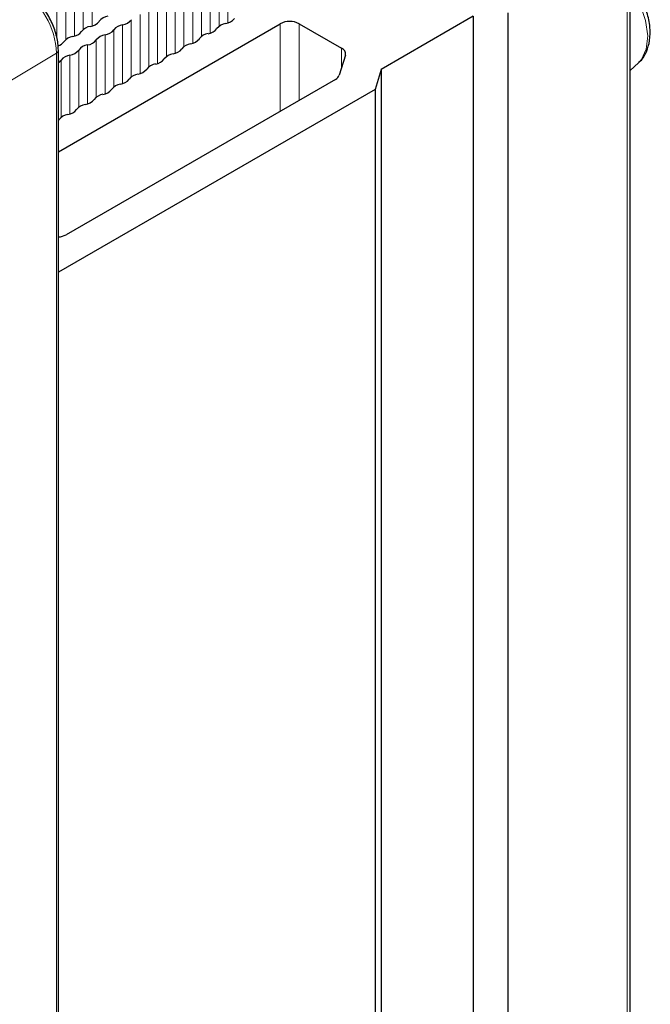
# Paper-space layout 'Blatt2' of a CAD drawing. Header units: millimetres. Extents: x 5 to 418, y 2 to 292.
# Tile 49 of 76: x 174 to 193, y 194 to 224. Entities that reach past the tile are written whole.
import ezdxf

# ---------------------------------------------------------------- set-up
doc = ezdxf.new("R2010")
doc.units = ezdxf.units.MM

psp = doc.layouts.new('Blatt2')

# ---------------------------------------------------------------- linework, layer by layer
at = {"color": 7, "linetype": 'Continuous', "lineweight": 18}
for p, q in [((192.508, 154.24), (192.508, 226.095)), ((180.328, 225.342), (180.328, 223.633)), ((180.589, 225.493), (180.589, 223.734)), ((176.276, 224.962), (176.276, 223.536)), ((176.538, 225.113), (176.538, 223.644)), ((179.804, 225.04), (179.804, 223.33)), ((180.066, 225.191), (180.066, 223.432)), ((175.753, 224.66), (175.753, 223.234)), ((176.014, 224.811), (176.014, 223.342)), ((179.281, 224.738), (179.281, 223.028)), ((179.543, 224.889), (179.543, 223.13)), ((175.491, 224.509), (175.491, 223.25)), ((178.758, 224.436), (178.758, 222.726)), ((179.02, 224.587), (179.02, 222.828)), ((178.235, 224.134), (178.235, 222.424)), ((178.496, 224.285), (178.496, 222.526)), ((177.711, 223.832), (177.711, 222.122)), ((177.973, 223.983), (177.973, 222.223)), ((177.188, 223.53), (177.188, 221.82)), ((177.45, 223.681), (177.45, 221.921)), ((182.156, 221.099), (182.156, 223.711)), ((182.721, 223.711), (182.721, 221.425)), ((176.665, 223.227), (176.665, 221.518)), ((176.927, 223.379), (176.927, 221.619)), ((176.142, 222.925), (176.142, 221.216)), ((176.403, 223.076), (176.403, 221.317)), ((183.988, 222.413), (183.988, 222.98)), ((175.479, 222.835), (173.67, 221.754)), ((175.479, 192.26), (175.479, 222.835)), ((175.618, 222.623), (175.618, 220.914)), ((175.88, 222.774), (175.88, 221.015))]:
    psp.add_line(p, q, dxfattribs=at)
at = {"color": 7, "linetype": 'Continuous', "lineweight": 25}
for p, q in [((192.595, 154.362), (192.595, 226.218)), ((188.944, 224.038), (188.944, 152.182)), ((187.914, 223.933), (185.166, 222.347)), ((187.914, 223.933), (187.914, 152.077)), ((175.535, 219.889), (182.156, 223.711)), ((182.721, 223.711), (183.988, 222.98)), ((175.535, 192.292), (175.535, 222.915)), ((184.099, 222.776), (183.915, 222.174)), ((185.166, 222.347), (184.984, 221.752)), ((185.166, 222.347), (185.166, 150.491)), ((192.595, 222.316), (192.848, 222.545)), ((183.804, 222.05), (175.763, 217.409)), ((184.984, 221.752), (175.535, 216.297)), ((184.984, 221.752), (184.984, 149.896))]:
    psp.add_line(p, q, dxfattribs=at)
at = {"color": 7, "linetype": 'Continuous', "lineweight": 18, "flags": 128}
psp.add_lwpolyline([(192.848, 222.545), (192.932, 222.638), (193.078, 222.948), (193.121, 223.348), (193.059, 223.807), (192.897, 224.286), (192.647, 224.747)], dxfattribs=at)
at = {"color": 7, "linetype": 'Continuous', "lineweight": 25, "flags": 128}
for points in [[(192.595, 222.688), (192.603, 222.767), (192.595, 223.097)], [(175.535, 220.821), (175.536, 220.822), (175.555, 220.847)]]:
    psp.add_lwpolyline(points, dxfattribs=at)
at = {"color": 7, "linetype": 'Continuous', "lineweight": 18}
for centre, radius, start, end in [((173.092, 222.726), 2.389, 2.6055, 57.3945), ((175.437, 222.924), 0.099, 295.3851, 354.6711)]:
    psp.add_arc(centre, radius, start, end, dxfattribs=at)
at = {"color": 7, "linetype": 'Continuous', "lineweight": 25}
for centre, radius, start, end in [((176.431, 224.033), 0.406, 278.1317, 321.8629), ((177.069, 223.532), 0.406, 98.1317, 141.8629), ((177.392, 224.082), 0.406, 278.1317, 321.8629), ((180.469, 224.119), 0.406, 278.1317, 321.8629), ((182.438, 223.165), 0.615, 62.6097, 117.3903), ((175.907, 223.731), 0.406, 278.1317, 321.8629), ((176.545, 223.23), 0.406, 98.1317, 141.8629), ((176.869, 223.78), 0.406, 278.1317, 321.8629), ((177.507, 223.279), 0.406, 98.1317, 141.8629), ((179.946, 223.816), 0.406, 278.1317, 321.8629), ((180.584, 223.316), 0.406, 98.1317, 141.8629), ((175.424, 223.382), 0.345, 288.0058, 323.9499), ((176.022, 222.928), 0.406, 98.1317, 141.8629), ((176.346, 223.478), 0.406, 278.1317, 321.8629), ((176.984, 222.977), 0.406, 98.1317, 141.8629), ((179.422, 223.514), 0.406, 278.1317, 321.8629), ((180.06, 223.013), 0.406, 98.1317, 141.8629), ((175.823, 223.176), 0.406, 278.1317, 321.8629), ((176.461, 222.675), 0.406, 98.1317, 141.8629), ((178.899, 223.212), 0.406, 278.1317, 321.8629), ((179.537, 222.711), 0.406, 98.1317, 141.8629), ((183.92, 222.811), 0.182, 349.1491, 68.1352), ((175.385, 222.78), 0.281, 302.2002, 325.9969), ((175.937, 222.373), 0.406, 98.1317, 141.8629), ((178.376, 222.91), 0.406, 278.1317, 321.8629), ((179.014, 222.409), 0.406, 98.1317, 141.8629), ((177.853, 222.608), 0.406, 278.1317, 321.8629), ((178.491, 222.107), 0.406, 98.1317, 141.8629), ((177.329, 222.306), 0.406, 278.1317, 321.8629), ((177.967, 221.805), 0.406, 98.1317, 141.8629), ((183.701, 222.255), 0.229, 296.6925, 339.2227), ((176.806, 222.004), 0.406, 278.1317, 321.8629), ((177.444, 221.503), 0.406, 98.1317, 141.8629), ((176.283, 221.702), 0.406, 278.1317, 321.8629), ((176.921, 221.201), 0.406, 98.1317, 141.8629), ((175.76, 221.4), 0.406, 278.1317, 321.8629), ((176.398, 220.899), 0.406, 98.1317, 141.8629), ((175.874, 220.597), 0.406, 98.1317, 141.8629), ((175.498, 217.902), 0.56, 273.7847, 298.2412)]:
    psp.add_arc(centre, radius, start, end, dxfattribs=at)
for points, knots in [([(175.535, 222.915), (175.532, 222.984), (175.524, 223.18), (175.438, 223.529), (175.257, 223.935), (175.005, 224.304), (174.736, 224.58), (174.552, 224.699), (174.477, 224.747)], [0, 0, 0, 0, 0.102156, 0.293711, 0.484852, 0.675922, 0.867969, 1, 1, 1, 1]), ([(192.849, 222.561), (192.867, 222.573), (192.975, 222.648), (193.095, 222.875), (193.195, 223.213), (193.202, 223.614), (193.113, 224.05), (192.976, 224.426), (192.847, 224.628), (192.805, 224.694)], [0, 0, 0, 0, 0.032466, 0.192955, 0.357827, 0.535176, 0.721693, 0.909281, 1, 1, 1, 1])]:
    psp.add_open_spline(points, degree=3, knots=knots, dxfattribs=at)

doc.saveas('drawing.dxf')
